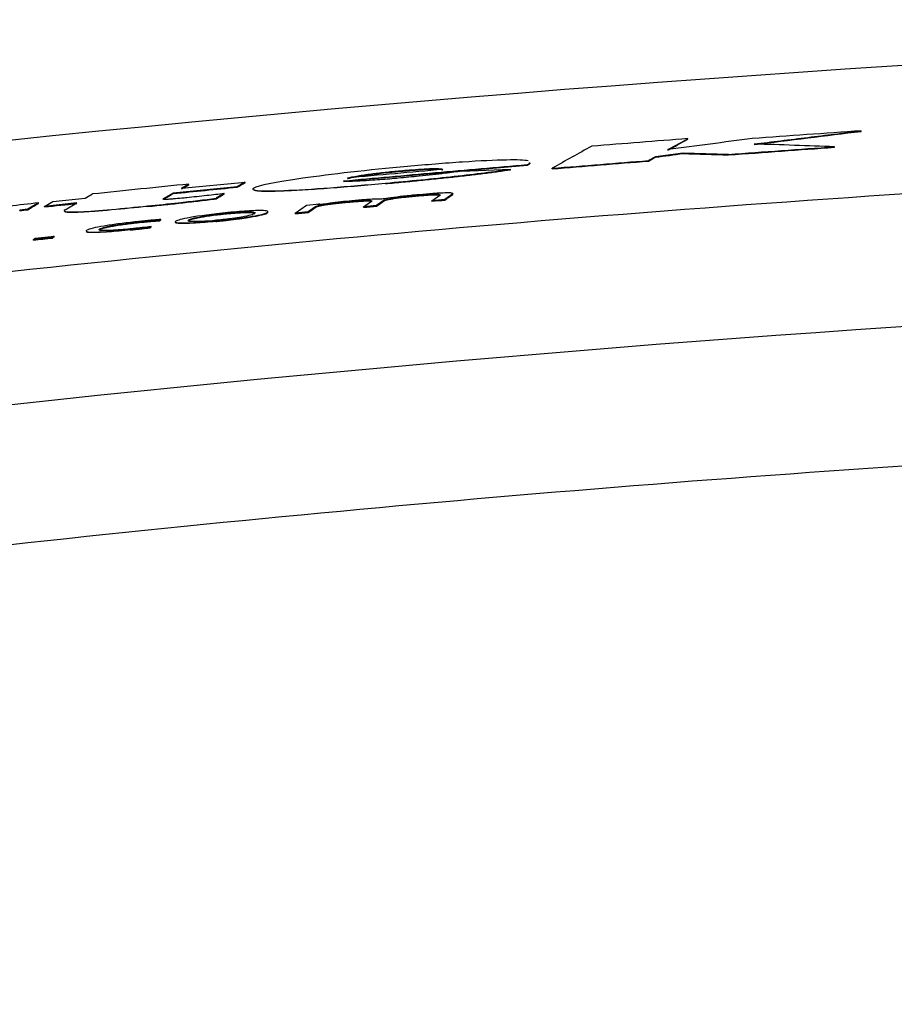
# Model space of a CAD drawing. Header units: millimetres. Extents: x 82 to 1337, y -230 to 1154.
# Tile 10 of 217: x 750 to 766, y 218 to 236. Entities that reach past the tile are written whole.
import ezdxf

# ---------------------------------------------------------------- set-up
doc = ezdxf.new("R2010")
doc.units = ezdxf.units.MM

msp = doc.modelspace()

# ---------------------------------------------------------------- linework, layer by layer
at = {"color": 7, "linetype": 'Continuous', "lineweight": 25}
for p, q in [((765.499, 234.005), (765.499, 234.015)), ((762.241, 233.858), (762.241, 233.868)), ((762.153, 233.598), (761.628, 233.529)), ((762.153, 233.588), (762.153, 233.598)), ((763.005, 233.571), (762.153, 233.598)), ((763.005, 233.561), (763.005, 233.571)), ((764.996, 233.705), (764.996, 233.715)), ((759.217, 233.369), (759.217, 233.379)), ((759.253, 233.422), (759.266, 233.402)), ((759.253, 233.412), (759.266, 233.392)), ((759.266, 233.392), (759.266, 233.402)), ((761.628, 233.529), (761.499, 233.456)), ((761.499, 233.446), (761.499, 233.456)), ((761.628, 233.519), (761.628, 233.529)), ((757.991, 233.257), (758.903, 233.293)), ((758.903, 233.283), (758.903, 233.293)), ((759.688, 233.3), (759.688, 233.31)), ((752.717, 232.935), (753.917, 233.053)), ((752.856, 233.013), (752.717, 232.935)), ((752.856, 233.003), (752.856, 233.013)), ((753.917, 233.053), (753.762, 232.965)), ((753.917, 233.043), (753.917, 233.053)), ((756.551, 233.022), (756.551, 233.032)), ((750.906, 232.749), (751.045, 232.828)), ((752.561, 232.846), (752.375, 232.739)), ((753.762, 232.965), (752.561, 232.846)), ((752.561, 232.836), (752.561, 232.846)), ((753.52, 232.835), (753.369, 232.747)), ((753.52, 232.825), (753.52, 232.835)), ((753.762, 232.955), (753.762, 232.965)), ((757.819, 232.829), (757.67, 232.724)), ((757.819, 232.819), (757.819, 232.829)), ((750.03, 232.66), (749.826, 232.543)), ((750.03, 232.65), (750.03, 232.66)), ((750.14, 232.595), (750.296, 232.684)), ((750.75, 232.659), (750.14, 232.595)), ((750.296, 232.684), (750.906, 232.749)), ((750.526, 232.529), (750.75, 232.659)), ((752.375, 232.729), (752.375, 232.739)), ((753.369, 232.737), (753.369, 232.747)), ((755.069, 232.618), (755.312, 232.641)), ((755.312, 232.641), (755.281, 232.619)), ((755.312, 232.631), (755.312, 232.641)), ((756.142, 232.587), (756.289, 232.692)), ((756.529, 232.711), (756.385, 232.609)), ((756.529, 232.701), (756.529, 232.711)), ((757.147, 232.791), (757.147, 232.801)), ((757.427, 232.702), (757.574, 232.806)), ((757.67, 232.724), (757.427, 232.702)), ((757.427, 232.692), (757.427, 232.702)), ((757.67, 232.714), (757.67, 232.724)), ((749.826, 232.543), (749.674, 232.526)), ((749.674, 232.516), (749.674, 232.526)), ((749.826, 232.533), (749.826, 232.543)), ((750.14, 232.585), (750.14, 232.595)), ((752.079, 232.593), (752.079, 232.603)), ((754.332, 232.472), (754.332, 232.482)), ((754.333, 232.484), (754.336, 232.475)), ((754.336, 232.475), (754.336, 232.485)), ((754.857, 232.468), (755.069, 232.618)), ((755.1, 232.491), (754.857, 232.468)), ((754.857, 232.458), (754.857, 232.468)), ((755.244, 232.593), (755.1, 232.491)), ((755.1, 232.481), (755.1, 232.491)), ((755.244, 232.583), (755.244, 232.593)), ((755.312, 232.631), (755.281, 232.609)), ((756.385, 232.609), (756.142, 232.587)), ((756.142, 232.577), (756.142, 232.587)), ((756.385, 232.599), (756.385, 232.609)), ((751.949, 232.295), (751.949, 232.305)), ((752.31, 232.325), (752.31, 232.335)), ((752.328, 232.339), (752.328, 232.349)), ((752.85, 232.328), (752.849, 232.317)), ((752.85, 232.328), (752.85, 232.338)), ((752.854, 232.33), (752.854, 232.34)), ((753.362, 232.312), (753.362, 232.322)), ((751.176, 232.156), (751.175, 232.147)), ((751.176, 232.156), (751.176, 232.166)), ((751.181, 232.16), (751.181, 232.17)), ((751.753, 232.151), (751.753, 232.161)), ((752.126, 232.194), (752.126, 232.204)), ((752.144, 232.207), (752.144, 232.217)), ((750.29, 232.01), (749.931, 231.972)), ((749.931, 231.972), (749.964, 231.996)), ((749.931, 231.962), (749.931, 231.972)), ((749.964, 231.996), (750.323, 232.034)), ((750.323, 232.034), (750.29, 232.01)), ((750.323, 232.024), (750.29, 232)), ((750.29, 232), (750.29, 232.01)), ((750.323, 232.024), (750.323, 232.034))]:
    msp.add_line(p, q, dxfattribs=at)
at = {"color": 7, "linetype": 'Continuous', "lineweight": 25, "flags": 128}
for points in [[(754.073, 232.937), (754.074, 232.938), (754.075, 232.939)], [(754.089, 232.459), (754.091, 232.46), (754.093, 232.461)], [(754.336, 232.485), (754.334, 232.483), (754.332, 232.482)], [(754.336, 232.475), (754.334, 232.473), (754.332, 232.472)], [(752.328, 232.349), (752.318, 232.341), (752.31, 232.335)], [(752.328, 232.339), (752.318, 232.331), (752.31, 232.325)], [(752.607, 232.313), (752.609, 232.315), (752.611, 232.316)], [(752.854, 232.34), (752.852, 232.339), (752.85, 232.338)], [(752.854, 232.33), (752.852, 232.329), (752.85, 232.328)], [(750.933, 232.142), (750.935, 232.143), (750.937, 232.145)], [(751.181, 232.17), (751.178, 232.168), (751.176, 232.166)], [(751.181, 232.16), (751.178, 232.158), (751.176, 232.156)], [(752.144, 232.217), (752.134, 232.209), (752.126, 232.204)], [(752.144, 232.207), (752.134, 232.199), (752.126, 232.194)]]:
    msp.add_lwpolyline(points, dxfattribs=at)
at = {"color": 7, "linetype": 'Continuous', "lineweight": 25}
for points, knots in [([(706.104, 226.974), (706.104, 226.974), (706.285, 227.013), (707.503, 227.274), (713.381, 228.501), (721.325, 229.98), (746.468, 233.985), (769.648, 235.936), (793.277, 236.122), (800.026, 236.069), (819.06, 235.618), (838.943, 233.961), (862.251, 230.524), (872.22, 228.703), (879.067, 227.273), (880.278, 227.014), (880.463, 226.974)], [0.0831025, 0.0831025, 0.0831025, 0.0831025, 0.0831028, 0.085856, 0.101481, 0.1717935, 0.2030435, 0.4686685, 0.4999594, 0.5311685, 0.5624185, 0.7655435, 0.8124185, 0.898356, 0.913981, 0.916816, 0.916816, 0.916816, 0.916816]), ([(765.499, 234.015), (765.157, 233.991), (764.474, 233.944), (763.791, 233.894), (763.45, 233.869)], [0, 0, 0, 0, 0.500007, 1, 1, 1, 1]), ([(763.486, 233.767), (763.822, 233.809), (764.493, 233.893), (765.164, 233.974), (765.499, 234.015)], [0, 0, 0, 0, 0.500112, 1, 1, 1, 1]), ([(762.241, 233.868), (761.939, 233.845), (761.335, 233.798), (760.732, 233.749), (760.43, 233.725)], [0, 0, 0, 0, 0.499994, 1, 1, 1, 1]), ([(763.45, 233.869), (763.186, 233.835), (762.657, 233.767), (762.129, 233.697), (761.865, 233.662)], [0, 0, 0, 0, 0.499902, 1, 1, 1, 1]), ([(761.865, 233.662), (761.928, 233.696), (762.053, 233.766), (762.178, 233.834), (762.241, 233.868)], [0, 0, 0, 0, 0.500018, 1, 1, 1, 1]), ([(764.996, 233.715), (764.745, 233.724), (764.241, 233.743), (763.738, 233.759), (763.486, 233.767)], [0, 0, 0, 0, 0.500137, 1, 1, 1, 1]), ([(890.992, 221.87), (875.04, 225.795), (858.92, 228.748), (834.49, 231.72), (826.305, 232.467), (816.02, 233.093), (813.96, 233.202), (809.844, 233.39), (807.786, 233.468), (801.613, 233.657), (797.499, 233.72), (785.16, 233.723), (776.94, 233.477), (764.616, 232.734), (760.509, 232.425), (752.298, 231.68), (748.198, 231.246), (727.763, 228.769), (711.584, 225.809), (695.575, 221.87)], [0, 0, 0, 0, 0.25, 0.25, 0.375, 0.375, 0.40625, 0.40625, 0.4375, 0.4375, 0.5, 0.5, 0.625, 0.625, 0.6875, 0.6875, 0.75, 0.75, 1, 1, 1, 1]), ([(760.43, 233.725), (760.306, 233.657), (760.059, 233.521), (759.811, 233.381), (759.688, 233.31)], [0, 0, 0, 0, 0.499964, 1, 1, 1, 1]), ([(763.005, 233.571), (763.336, 233.596), (764, 233.645), (764.664, 233.692), (764.996, 233.715)], [0, 0, 0, 0, 0.499993, 1, 1, 1, 1]), ([(755.766, 233.074), (756.341, 233.126), (757.491, 233.232), (758.641, 233.33), (759.217, 233.379)], [0, 0, 0, 0, 0.500009, 1, 1, 1, 1]), ([(759.233, 233.452), (759.167, 233.464), (759.037, 233.47), (758.618, 233.463), (758.328, 233.449), (757.668, 233.405), (757.32, 233.376), (756.965, 233.345)], [0, 0, 0, 0, 0.25, 0.25, 0.5, 0.5, 0.75, 0.75, 0.75, 0.75]), ([(759.217, 233.379), (759.227, 233.382), (759.236, 233.386), (759.243, 233.39), (759.247, 233.392), (759.251, 233.394), (759.255, 233.396), (759.259, 233.398), (759.262, 233.4), (759.266, 233.402)], [0, 0, 0, 0, 0.464391, 0.464391, 0.464391, 0.732201, 0.732201, 0.732201, 1, 1, 1, 1]), ([(759.217, 233.369), (759.222, 233.37), (759.232, 233.374), (759.249, 233.382), (759.259, 233.388), (759.266, 233.392)], [0, 0, 0, 0, 0.234298, 0.5, 1, 1, 1, 1]), ([(759.688, 233.31), (759.99, 233.335), (760.593, 233.385), (761.197, 233.432), (761.499, 233.456)], [0, 0, 0, 0, 0.5000061, 1, 1, 1, 1]), ([(756.965, 233.345), (756.229, 233.278), (755.522, 233.198), (754.472, 233.048), (754.152, 232.983), (754.075, 232.939)], [0, 0, 0, 0, 0.5, 0.5, 1, 1, 1, 1]), ([(757.628, 233.289), (757.33, 233.263), (756.732, 233.21), (756.135, 233.155), (755.836, 233.127)], [0, 0, 0, 0, 0.4999957, 1, 1, 1, 1]), ([(755.836, 233.127), (755.881, 233.14), (755.948, 233.154), (756.04, 233.17), (756.107, 233.181), (756.191, 233.194), (756.289, 233.207), (756.365, 233.217), (756.452, 233.227), (756.544, 233.237), (756.635, 233.247), (756.734, 233.257), (756.832, 233.266)], [0, 0, 0, 0, 0.348648, 0.348648, 0.348648, 0.603776, 0.603776, 0.603776, 0.801757, 0.801757, 0.801757, 1, 1, 1, 1]), ([(755.836, 233.117), (755.848, 233.12), (755.871, 233.127), (755.915, 233.136), (755.975, 233.148), (756.058, 233.163), (756.174, 233.181), (756.31, 233.2), (756.47, 233.219), (756.616, 233.235), (756.739, 233.247), (756.801, 233.253), (756.832, 233.256)], [0, 0, 0, 0, 0.085531, 0.168276, 0.248614, 0.376947, 0.498483, 0.626232, 0.748709, 0.87372, 0.936839, 1, 1, 1, 1]), ([(756.551, 233.032), (756.999, 233.072), (757.445, 233.116), (758.249, 233.205), (758.607, 233.25), (758.903, 233.293)], [0, 0, 0, 0, 0.5, 0.5, 1, 1, 1, 1]), ([(756.551, 233.022), (756.608, 233.027), (756.721, 233.037), (756.888, 233.053), (757.053, 233.069), (757.273, 233.09), (757.541, 233.118), (757.851, 233.151), (758.145, 233.184), (758.419, 233.218), (758.675, 233.251), (758.827, 233.272), (758.903, 233.283)], [0, 0, 0, 0, 0.0637233, 0.126681, 0.1890254, 0.2509137, 0.3770236, 0.5001613, 0.6236769, 0.7503281, 0.8739271, 1, 1, 1, 1]), ([(757.991, 233.257), (757.89, 233.244), (757.783, 233.23), (757.671, 233.216), (757.523, 233.198), (757.359, 233.18), (757.187, 233.162), (757.059, 233.149), (756.924, 233.136), (756.791, 233.124)], [0, 0, 0, 0, 0.302203, 0.302203, 0.302203, 0.702304, 0.702304, 0.702304, 1, 1, 1, 1]), ([(756.832, 233.266), (756.89, 233.271), (756.948, 233.276), (757.005, 233.28), (757.081, 233.286), (757.155, 233.292), (757.222, 233.296), (757.298, 233.3), (757.366, 233.304), (757.421, 233.305), (757.475, 233.306), (757.517, 233.306), (757.548, 233.305), (757.604, 233.303), (757.627, 233.297), (757.628, 233.289)], [0, 0, 0, 0, 0.124179, 0.124179, 0.124179, 0.289929, 0.289929, 0.289929, 0.477777, 0.477777, 0.477777, 0.663523, 0.663523, 0.663523, 1, 1, 1, 1]), ([(756.832, 233.256), (756.862, 233.258), (756.922, 233.264), (757.009, 233.271), (757.092, 233.277), (757.198, 233.285), (757.322, 233.292), (757.442, 233.296), (757.531, 233.296), (757.588, 233.293), (757.621, 233.287), (757.626, 233.282), (757.628, 233.279)], [0, 0, 0, 0, 0.06549, 0.128409, 0.189441, 0.249335, 0.374114, 0.499326, 0.619944, 0.749188, 0.870135, 1, 1, 1, 1]), ([(752.856, 233.013), (752.554, 232.983), (751.95, 232.922), (751.347, 232.859), (751.045, 232.828)], [0, 0, 0, 0, 0.499998, 1, 1, 1, 1]), ([(754.073, 232.937), (754.036, 232.916), (754.052, 232.9), (754.235, 232.883), (754.405, 232.883), (754.881, 232.902), (755.186, 232.921), (755.853, 232.971), (756.198, 233), (756.551, 233.032)], [0, 0, 0, 0, 0.25, 0.25, 0.5, 0.5, 0.75, 0.75, 1, 1, 1, 1]), ([(756.551, 233.022), (756.199, 232.991), (755.669, 232.945), (755.036, 232.902), (754.625, 232.88), (754.322, 232.873), (754.088, 232.879), (754.093, 232.9), (754.096, 232.913)], [0, 0, 0, 0, 0.270772, 0.407689, 0.543431, 0.679232, 0.815857, 1, 1, 1, 1]), ([(756.791, 233.124), (756.752, 233.12), (756.714, 233.117), (756.675, 233.113), (756.553, 233.103), (756.429, 233.093), (756.315, 233.085), (756.227, 233.079), (756.144, 233.074), (756.073, 233.07), (756.003, 233.067), (755.942, 233.065), (755.896, 233.065), (755.827, 233.065), (755.787, 233.068), (755.766, 233.074)], [0, 0, 0, 0, 0.077672, 0.077672, 0.077672, 0.328956, 0.328956, 0.328956, 0.521526, 0.521526, 0.521526, 0.713992, 0.713992, 0.713992, 1, 1, 1, 1]), ([(753.52, 232.835), (753.414, 232.822), (753.304, 232.809), (753.191, 232.797), (753.13, 232.79), (753.068, 232.783), (753.005, 232.776), (752.942, 232.77), (752.879, 232.763), (752.816, 232.757)], [0, 0, 0, 0, 0.481037, 0.481037, 0.481037, 0.74037, 0.74037, 0.74037, 1, 1, 1, 1]), ([(757.147, 232.801), (757.164, 232.803), (757.18, 232.804), (757.196, 232.806), (757.245, 232.81), (757.294, 232.814), (757.339, 232.817), (757.377, 232.819), (757.412, 232.821), (757.442, 232.822), (757.472, 232.823), (757.497, 232.824), (757.516, 232.823), (757.539, 232.823), (757.554, 232.822), (757.564, 232.82), (757.582, 232.817), (757.582, 232.812), (757.574, 232.806)], [0, 0, 0, 0, 0.056987, 0.056987, 0.056987, 0.228152, 0.228152, 0.228152, 0.371925, 0.371925, 0.371925, 0.515035, 0.515035, 0.515035, 0.684555, 0.684555, 0.684555, 1, 1, 1, 1]), ([(757.819, 232.829), (757.821, 232.83), (757.822, 232.831), (757.823, 232.833), (757.826, 232.838), (757.819, 232.842), (757.793, 232.845), (757.778, 232.847), (757.755, 232.848), (757.725, 232.848), (757.693, 232.847), (757.651, 232.846), (757.603, 232.844), (757.556, 232.842), (757.501, 232.839), (757.444, 232.835), (757.363, 232.829), (757.276, 232.822), (757.191, 232.814)], [0, 0, 0, 0, 0.056276, 0.056276, 0.056276, 0.303982, 0.303982, 0.303982, 0.453875, 0.453875, 0.453875, 0.613803, 0.613803, 0.613803, 0.772797, 0.772797, 0.772797, 1, 1, 1, 1]), ([(750.03, 232.66), (749.656, 232.621), (749.276, 232.575), (748.672, 232.488), (748.451, 232.448), (748.28, 232.413)], [0, 0, 0, 0, 0.5, 0.5, 1, 1, 1, 1]), ([(752.079, 232.603), (752.272, 232.622), (752.467, 232.643), (752.657, 232.664), (752.78, 232.677), (752.903, 232.691), (753.022, 232.705), (753.141, 232.719), (753.257, 232.733), (753.369, 232.747)], [0, 0, 0, 0, 0.434686, 0.434686, 0.434686, 0.717145, 0.717145, 0.717145, 1, 1, 1, 1]), ([(752.079, 232.593), (752.136, 232.598), (752.249, 232.61), (752.418, 232.628), (752.582, 232.645), (752.746, 232.663), (752.906, 232.682), (753.066, 232.7), (753.22, 232.719), (753.32, 232.731), (753.369, 232.737)], [0, 0, 0, 0, 0.128121, 0.254085, 0.378265, 0.501046, 0.626956, 0.750518, 0.876769, 1, 1, 1, 1]), ([(752.816, 232.757), (752.784, 232.754), (752.753, 232.75), (752.722, 232.747), (752.67, 232.743), (752.617, 232.738), (752.568, 232.734), (752.538, 232.732), (752.509, 232.73), (752.484, 232.728), (752.455, 232.726), (752.431, 232.726), (752.414, 232.726), (752.397, 232.726), (752.386, 232.726), (752.379, 232.728), (752.365, 232.73), (752.367, 232.734), (752.375, 232.739)], [0, 0, 0, 0, 0.115565, 0.115565, 0.115565, 0.311593, 0.311593, 0.311593, 0.434301, 0.434301, 0.434301, 0.577721, 0.577721, 0.577721, 0.718778, 0.718778, 0.718778, 1, 1, 1, 1]), ([(755.244, 232.593), (755.249, 232.597), (755.26, 232.601), (755.278, 232.606), (755.299, 232.612), (755.33, 232.618), (755.37, 232.625), (755.407, 232.631), (755.452, 232.638), (755.503, 232.645), (755.554, 232.652), (755.611, 232.659), (755.672, 232.666), (755.732, 232.673), (755.798, 232.679), (755.862, 232.685)], [0, 0, 0, 0, 0.183701, 0.183701, 0.183701, 0.404476, 0.404476, 0.404476, 0.605604, 0.605604, 0.605604, 0.802683, 0.802683, 0.802683, 1, 1, 1, 1]), ([(755.244, 232.583), (755.247, 232.585), (755.253, 232.588), (755.272, 232.595), (755.303, 232.602), (755.351, 232.612), (755.449, 232.628), (755.583, 232.646), (755.719, 232.661), (755.8, 232.669), (755.842, 232.673), (755.862, 232.675)], [0, 0, 0, 0, 0.085333, 0.168354, 0.249857, 0.376947, 0.500334, 0.749117, 0.874192, 0.937268, 1, 1, 1, 1]), ([(755.923, 232.7), (755.853, 232.693), (755.782, 232.686), (755.714, 232.679), (755.642, 232.671), (755.573, 232.663), (755.512, 232.655), (755.418, 232.642), (755.341, 232.63), (755.281, 232.619)], [0, 0, 0, 0, 0.265791, 0.265791, 0.265791, 0.552278, 0.552278, 0.552278, 1, 1, 1, 1]), ([(755.862, 232.685), (755.879, 232.687), (755.895, 232.688), (755.911, 232.69), (755.96, 232.694), (756.009, 232.698), (756.054, 232.701), (756.092, 232.704), (756.127, 232.706), (756.157, 232.707), (756.187, 232.708), (756.212, 232.708), (756.231, 232.708), (756.254, 232.708), (756.269, 232.707), (756.278, 232.705), (756.296, 232.702), (756.297, 232.697), (756.289, 232.692)], [0, 0, 0, 0, 0.057133, 0.057133, 0.057133, 0.228304, 0.228304, 0.228304, 0.372052, 0.372052, 0.372052, 0.515139, 0.515139, 0.515139, 0.684622, 0.684622, 0.684622, 1, 1, 1, 1]), ([(755.862, 232.675), (755.887, 232.677), (755.934, 232.682), (756.005, 232.687), (756.083, 232.693), (756.163, 232.697), (756.228, 232.699), (756.269, 232.697), (756.289, 232.693), (756.296, 232.688), (756.291, 232.684), (756.289, 232.682)], [0, 0, 0, 0, 0.086206, 0.166729, 0.250491, 0.374443, 0.500617, 0.618413, 0.750336, 0.86872, 1, 1, 1, 1]), ([(756.483, 232.729), (756.465, 232.73), (756.442, 232.731), (756.411, 232.731), (756.382, 232.731), (756.346, 232.73), (756.305, 232.728), (756.263, 232.726), (756.214, 232.723), (756.163, 232.72), (756.087, 232.714), (756.004, 232.707), (755.923, 232.7)], [0, 0, 0, 0, 0.233142, 0.233142, 0.233142, 0.45239, 0.45239, 0.45239, 0.672069, 0.672069, 0.672069, 1, 1, 1, 1]), ([(757.191, 232.814), (757.159, 232.811), (757.128, 232.809), (757.097, 232.806), (757.005, 232.797), (756.913, 232.787), (756.83, 232.778), (756.745, 232.768), (756.667, 232.757), (756.602, 232.748), (756.558, 232.741), (756.518, 232.735), (756.483, 232.729)], [0, 0, 0, 0, 0.10846, 0.10846, 0.10846, 0.435159, 0.435159, 0.435159, 0.77279, 0.77279, 0.77279, 1, 1, 1, 1]), ([(756.529, 232.711), (756.534, 232.715), (756.546, 232.719), (756.563, 232.724), (756.584, 232.73), (756.615, 232.736), (756.655, 232.743), (756.692, 232.749), (756.737, 232.756), (756.789, 232.763), (756.839, 232.769), (756.896, 232.776), (756.957, 232.783), (757.018, 232.789), (757.083, 232.796), (757.147, 232.801)], [0, 0, 0, 0, 0.184007, 0.184007, 0.184007, 0.404724, 0.404724, 0.404724, 0.605766, 0.605766, 0.605766, 0.802764, 0.802764, 0.802764, 1, 1, 1, 1]), ([(756.529, 232.701), (756.532, 232.703), (756.538, 232.707), (756.557, 232.713), (756.588, 232.72), (756.636, 232.73), (756.734, 232.746), (756.868, 232.763), (757.004, 232.778), (757.085, 232.786), (757.127, 232.79), (757.147, 232.791)], [0, 0, 0, 0, 0.085335, 0.168356, 0.249857, 0.376951, 0.500334, 0.749116, 0.874191, 0.937267, 1, 1, 1, 1]), ([(757.147, 232.791), (757.172, 232.794), (757.22, 232.798), (757.29, 232.803), (757.368, 232.809), (757.448, 232.813), (757.513, 232.814), (757.554, 232.812), (757.574, 232.808), (757.581, 232.803), (757.577, 232.799), (757.574, 232.796)], [0, 0, 0, 0, 0.086205, 0.166729, 0.250491, 0.374437, 0.500619, 0.618415, 0.750339, 0.868723, 1, 1, 1, 1]), ([(750.526, 232.529), (750.502, 232.515), (750.498, 232.503), (750.576, 232.489), (750.667, 232.487), (750.971, 232.502), (751.181, 232.518), (751.624, 232.557), (751.85, 232.579), (752.079, 232.603)], [0, 0, 0, 0, 0.25, 0.25, 0.5, 0.5, 0.75, 0.75, 1, 1, 1, 1]), ([(752.079, 232.593), (751.85, 232.57), (751.506, 232.535), (751.079, 232.5), (750.803, 232.482), (750.623, 232.478), (750.516, 232.484), (750.526, 232.497), (750.531, 232.504)], [0, 0, 0, 0, 0.282187, 0.424471, 0.564983, 0.706091, 0.84832, 1, 1, 1, 1]), ([(753.587, 232.478), (753.297, 232.45), (753.04, 232.414), (752.718, 232.357), (752.636, 232.334), (752.611, 232.316)], [0, 0, 0, 0, 0.5, 0.5, 1, 1, 1, 1]), ([(752.854, 232.34), (752.865, 232.348), (752.888, 232.358), (752.926, 232.368), (752.965, 232.379), (753.02, 232.391), (753.097, 232.405), (753.145, 232.413), (753.203, 232.422), (753.271, 232.432), (753.313, 232.438), (753.359, 232.444), (753.409, 232.45), (753.458, 232.455), (753.512, 232.461), (753.565, 232.466)], [0, 0, 0, 0, 0.284946, 0.284946, 0.284946, 0.58303, 0.58303, 0.58303, 0.769179, 0.769179, 0.769179, 0.88403, 0.88403, 0.88403, 1, 1, 1, 1]), ([(752.854, 232.33), (752.858, 232.333), (752.866, 232.338), (752.886, 232.346), (752.916, 232.356), (752.963, 232.368), (753.034, 232.383), (753.126, 232.4), (753.245, 232.419), (753.368, 232.435), (753.465, 232.446), (753.522, 232.452), (753.551, 232.455), (753.565, 232.456)], [0, 0, 0, 0, 0.085294, 0.16817, 0.248906, 0.377918, 0.498704, 0.623844, 0.748779, 0.87394, 0.936924, 0.968765, 1, 1, 1, 1]), ([(753.362, 232.322), (753.408, 232.326), (753.454, 232.331), (753.498, 232.336), (753.582, 232.345), (753.663, 232.354), (753.736, 232.364), (753.827, 232.376), (753.91, 232.388), (753.98, 232.399), (754.069, 232.413), (754.14, 232.426), (754.194, 232.438), (754.271, 232.455), (754.315, 232.47), (754.332, 232.482)], [0, 0, 0, 0, 0.079329, 0.079329, 0.079329, 0.22878, 0.22878, 0.22878, 0.416084, 0.416084, 0.416084, 0.655842, 0.655842, 0.655842, 1, 1, 1, 1]), ([(753.362, 232.312), (753.386, 232.314), (753.433, 232.319), (753.503, 232.326), (753.584, 232.335), (753.673, 232.346), (753.798, 232.362), (753.936, 232.381), (754.07, 232.403), (754.176, 232.424), (754.253, 232.442), (754.307, 232.458), (754.324, 232.468), (754.332, 232.472)], [0, 0, 0, 0, 0.041338, 0.08291, 0.12515, 0.187144, 0.250603, 0.375736, 0.50053, 0.622159, 0.749579, 0.872452, 1, 1, 1, 1]), ([(754.089, 232.459), (754.078, 232.451), (754.055, 232.442), (754.017, 232.431), (753.979, 232.42), (753.923, 232.408), (753.846, 232.395), (753.798, 232.386), (753.74, 232.377), (753.672, 232.368), (753.63, 232.362), (753.584, 232.356), (753.534, 232.35), (753.485, 232.344), (753.431, 232.338), (753.378, 232.333)], [0, 0, 0, 0, 0.284915, 0.284915, 0.284915, 0.5829, 0.5829, 0.5829, 0.769037, 0.769037, 0.769037, 0.883961, 0.883961, 0.883961, 1, 1, 1, 1]), ([(753.565, 232.466), (753.787, 232.488), (753.957, 232.494), (754.103, 232.486), (754.112, 232.475), (754.093, 232.461)], [0, 0, 0, 0, 0.5, 0.5, 1, 1, 1, 1]), ([(753.565, 232.456), (753.583, 232.458), (753.619, 232.462), (753.672, 232.466), (753.732, 232.471), (753.795, 232.475), (753.879, 232.479), (753.964, 232.482), (754.057, 232.48), (754.087, 232.474), (754.096, 232.469), (754.096, 232.469)], [0, 0, 0, 0, 0.055429, 0.110892, 0.167558, 0.248939, 0.334938, 0.501639, 0.667666, 0.999271, 1, 1, 1, 1]), ([(754.336, 232.485), (754.339, 232.487), (754.342, 232.49), (754.343, 232.492), (754.348, 232.502), (754.332, 232.509), (754.285, 232.513), (754.254, 232.516), (754.207, 232.517), (754.143, 232.516), (754.102, 232.515), (754.051, 232.513), (753.994, 232.51), (753.937, 232.507), (753.872, 232.503), (753.803, 232.497), (753.734, 232.492), (753.66, 232.485), (753.587, 232.478)], [0, 0, 0, 0, 0.076682, 0.076682, 0.076682, 0.385238, 0.385238, 0.385238, 0.592447, 0.592447, 0.592447, 0.727835, 0.727835, 0.727835, 0.863914, 0.863914, 0.863914, 1, 1, 1, 1]), ([(751.971, 232.317), (751.927, 232.312), (751.883, 232.308), (751.84, 232.303), (751.727, 232.29), (751.617, 232.277), (751.519, 232.264), (751.422, 232.251), (751.334, 232.237), (751.261, 232.225), (751.176, 232.211), (751.108, 232.197), (751.058, 232.186), (750.99, 232.17), (750.953, 232.156), (750.937, 232.145)], [0, 0, 0, 0, 0.073726, 0.073726, 0.073726, 0.269029, 0.269029, 0.269029, 0.462806, 0.462806, 0.462806, 0.691454, 0.691454, 0.691454, 1, 1, 1, 1]), ([(751.181, 232.17), (751.189, 232.176), (751.201, 232.182), (751.22, 232.188), (751.251, 232.199), (751.301, 232.211), (751.374, 232.225), (751.426, 232.235), (751.49, 232.246), (751.566, 232.257), (751.619, 232.265), (751.679, 232.273), (751.743, 232.281), (751.808, 232.289), (751.879, 232.298), (751.949, 232.305)], [0, 0, 0, 0, 0.180321, 0.180321, 0.180321, 0.4863, 0.4863, 0.4863, 0.700621, 0.700621, 0.700621, 0.849161, 0.849161, 0.849161, 1, 1, 1, 1]), ([(751.181, 232.16), (751.185, 232.163), (751.194, 232.168), (751.215, 232.176), (751.248, 232.187), (751.299, 232.2), (751.38, 232.217), (751.484, 232.235), (751.594, 232.252), (751.694, 232.265), (751.776, 232.275), (751.861, 232.285), (751.92, 232.292), (751.949, 232.295)], [0, 0, 0, 0, 0.085906, 0.168593, 0.248407, 0.377095, 0.498035, 0.623192, 0.748244, 0.812375, 0.873906, 0.938384, 1, 1, 1, 1]), ([(751.949, 232.305), (752.005, 232.31), (752.061, 232.316), (752.116, 232.32), (752.149, 232.323), (752.183, 232.326), (752.215, 232.329), (752.248, 232.331), (752.279, 232.333), (752.31, 232.335)], [0, 0, 0, 0, 0.441663, 0.441663, 0.441663, 0.716943, 0.716943, 0.716943, 1, 1, 1, 1]), ([(751.949, 232.295), (751.97, 232.297), (752.013, 232.301), (752.077, 232.307), (752.148, 232.313), (752.227, 232.32), (752.282, 232.323), (752.31, 232.325)], [0, 0, 0, 0, 0.169264, 0.335809, 0.501342, 0.745767, 1, 1, 1, 1]), ([(752.328, 232.349), (752.286, 232.346), (752.24, 232.342), (752.193, 232.338), (752.157, 232.335), (752.12, 232.331), (752.083, 232.328), (752.046, 232.324), (752.008, 232.321), (751.971, 232.317)], [0, 0, 0, 0, 0.392385, 0.392385, 0.392385, 0.696309, 0.696309, 0.696309, 1, 1, 1, 1]), ([(752.607, 232.313), (752.604, 232.311), (752.601, 232.308), (752.6, 232.306), (752.595, 232.297), (752.611, 232.289), (752.658, 232.285), (752.689, 232.283), (752.736, 232.282), (752.8, 232.283), (752.843, 232.284), (752.894, 232.286), (752.951, 232.289), (753.009, 232.292), (753.075, 232.297), (753.144, 232.302), (753.214, 232.308), (753.289, 232.314), (753.362, 232.322)], [0, 0, 0, 0, 0.073885, 0.073885, 0.073885, 0.380994, 0.380994, 0.380994, 0.589362, 0.589362, 0.589362, 0.726147, 0.726147, 0.726147, 0.863039, 0.863039, 0.863039, 1, 1, 1, 1]), ([(753.362, 232.312), (753.295, 232.305), (753.159, 232.293), (752.976, 232.28), (752.829, 232.273), (752.687, 232.271), (752.604, 232.278), (752.609, 232.29), (752.61, 232.294)], [0, 0, 0, 0, 0.140328, 0.280664, 0.421255, 0.561475, 0.840681, 1, 1, 1, 1]), ([(753.378, 232.333), (753.156, 232.311), (752.986, 232.305), (752.84, 232.313), (752.831, 232.324), (752.85, 232.338)], [0, 0, 0, 0, 0.5, 0.5, 1, 1, 1, 1]), ([(750.933, 232.142), (750.917, 232.13), (750.921, 232.121), (750.964, 232.115), (750.99, 232.112), (751.03, 232.111), (751.087, 232.112), (751.131, 232.113), (751.186, 232.115), (751.25, 232.118), (751.319, 232.123), (751.401, 232.129), (751.487, 232.136), (751.572, 232.143), (751.663, 232.152), (751.753, 232.161)], [0, 0, 0, 0, 0.331408, 0.331408, 0.331408, 0.526956, 0.526956, 0.526956, 0.675034, 0.675034, 0.675034, 0.838126, 0.838126, 0.838126, 1, 1, 1, 1]), ([(751.753, 232.151), (751.683, 232.144), (751.544, 232.13), (751.348, 232.114), (751.181, 232.104), (751.018, 232.1), (750.929, 232.105), (750.934, 232.118), (750.936, 232.122)], [0, 0, 0, 0, 0.141276, 0.282134, 0.422991, 0.564156, 0.844552, 1, 1, 1, 1]), ([(751.787, 232.174), (751.776, 232.173), (751.764, 232.172), (751.753, 232.171), (751.693, 232.165), (751.633, 232.159), (751.576, 232.155), (751.512, 232.15), (751.451, 232.145), (751.401, 232.143), (751.351, 232.14), (751.309, 232.139), (751.277, 232.139), (751.239, 232.139), (751.212, 232.141), (751.195, 232.143), (751.163, 232.148), (751.162, 232.157), (751.176, 232.166)], [0, 0, 0, 0, 0.024532, 0.024532, 0.024532, 0.158875, 0.158875, 0.158875, 0.314141, 0.314141, 0.314141, 0.467851, 0.467851, 0.467851, 0.651604, 0.651604, 0.651604, 1, 1, 1, 1]), ([(751.753, 232.161), (751.807, 232.166), (751.862, 232.172), (751.915, 232.178), (751.952, 232.182), (751.988, 232.187), (752.023, 232.191), (752.059, 232.195), (752.093, 232.199), (752.126, 232.204)], [0, 0, 0, 0, 0.420397, 0.420397, 0.420397, 0.710303, 0.710303, 0.710303, 1, 1, 1, 1]), ([(751.753, 232.151), (751.786, 232.154), (751.851, 232.161), (751.946, 232.172), (752.039, 232.183), (752.097, 232.19), (752.126, 232.194)], [0, 0, 0, 0, 0.2551773, 0.5010322, 0.7475049, 1, 1, 1, 1]), ([(752.144, 232.217), (752.092, 232.21), (752.036, 232.202), (751.978, 232.195), (751.948, 232.192), (751.916, 232.188), (751.884, 232.185), (751.852, 232.181), (751.819, 232.178), (751.787, 232.174)], [0, 0, 0, 0, 0.485859, 0.485859, 0.485859, 0.742857, 0.742857, 0.742857, 1, 1, 1, 1]), ([(888.964, 219.801), (887.987, 220.038), (887.007, 220.272), (885.048, 220.731), (882.109, 221.408), (875.236, 222.912), (861.438, 225.612), (849.521, 227.397), (837.543, 228.831), (833.541, 229.25), (825.516, 229.969), (821.492, 230.269), (813.439, 230.75), (809.41, 230.93), (801.346, 231.17), (797.31, 231.23), (777.162, 231.23), (761.117, 230.273), (741.152, 227.89), (737.164, 227.354), (729.195, 226.162), (725.213, 225.506), (717.279, 224.076), (711.348, 222.916), (704.464, 221.41), (701.521, 220.731), (699.561, 220.272), (698.58, 220.038), (697.603, 219.801)], [0, 0, 0, 0, 0.015625, 0.015625, 0.03125, 0.0625, 0.125, 0.25, 0.25, 0.3125, 0.3125, 0.375, 0.375, 0.4375, 0.4375, 0.5, 0.5, 0.75, 0.75, 0.8125, 0.8125, 0.875, 0.875, 0.9375, 0.96875, 0.984375, 0.984375, 1, 1, 1, 1]), ([(886.968, 217.596), (886.302, 217.754), (884.969, 218.07), (882.967, 218.531), (880.964, 218.982), (878.959, 219.422), (876.952, 219.853), (874.943, 220.273), (872.933, 220.683), (870.92, 221.082), (868.906, 221.471), (866.89, 221.851), (864.872, 222.219), (862.853, 222.578), (860.832, 222.926), (858.809, 223.264), (856.784, 223.592), (854.757, 223.909), (852.729, 224.216), (850.699, 224.513), (848.667, 224.8), (846.633, 225.076), (844.597, 225.342), (842.56, 225.598), (837.281, 226.233), (828.749, 227.113), (816.943, 227.98), (805.118, 228.5), (793.29, 228.673), (781.472, 228.501), (769.677, 227.983), (757.901, 227.12), (748.761, 226.18), (742.242, 225.382), (738.332, 224.864), (734.429, 224.308), (730.533, 223.715), (726.643, 223.084), (722.759, 222.414), (718.882, 221.707), (715.012, 220.962), (711.148, 220.179), (707.291, 219.358), (703.44, 218.501), (700.879, 217.898), (699.598, 217.596)], [0, 0, 0, 0, 0.010867, 0.021732, 0.032593, 0.043451, 0.054308, 0.065162, 0.076014, 0.086865, 0.097714, 0.108563, 0.119411, 0.130258, 0.141105, 0.151953, 0.162801, 0.173649, 0.184499, 0.19535, 0.206202, 0.217057, 0.227913, 0.238772, 0.249633, 0.312264, 0.374835, 0.437401, 0.500018, 0.562473, 0.62488, 0.687295, 0.74977, 0.770635, 0.791491, 0.81234, 0.833184, 0.854025, 0.874865, 0.895707, 0.916551, 0.937401, 0.958257, 0.979123, 1, 1, 1, 1])]:
    msp.add_open_spline(points, degree=3, knots=knots, dxfattribs=at)
for points in [[(763.486, 233.757), (764.157, 233.841), (764.828, 233.924), (765.499, 234.005)], [(761.865, 233.652), (761.99, 233.721), (762.116, 233.79), (762.241, 233.858)], [(761.628, 233.519), (761.803, 233.542), (761.978, 233.565), (762.153, 233.588)], [(762.153, 233.588), (762.437, 233.58), (762.721, 233.571), (763.005, 233.561)], [(763.005, 233.561), (763.668, 233.611), (764.332, 233.659), (764.996, 233.705)], [(759.688, 233.3), (760.291, 233.35), (760.895, 233.399), (761.499, 233.446)], [(761.499, 233.446), (761.542, 233.471), (761.585, 233.495), (761.628, 233.519)], [(755.766, 233.064), (756.916, 233.17), (758.066, 233.272), (759.217, 233.369)], [(753.762, 232.955), (753.814, 232.985), (753.865, 233.014), (753.917, 233.043)], [(752.375, 232.729), (752.437, 232.765), (752.499, 232.8), (752.561, 232.836)], [(752.561, 232.836), (752.961, 232.876), (753.362, 232.916), (753.762, 232.955)], [(752.717, 232.925), (752.763, 232.951), (752.81, 232.977), (752.856, 233.003)], [(753.369, 232.737), (753.419, 232.767), (753.47, 232.796), (753.52, 232.825)], [(749.826, 232.533), (749.894, 232.572), (749.962, 232.611), (750.03, 232.65)], [(750.14, 232.585), (750.343, 232.607), (750.547, 232.628), (750.75, 232.649)], [(756.385, 232.599), (756.433, 232.633), (756.481, 232.667), (756.529, 232.701)], [(757.427, 232.692), (757.508, 232.699), (757.589, 232.706), (757.67, 232.714)], [(757.67, 232.714), (757.72, 232.749), (757.769, 232.784), (757.819, 232.819)], [(749.674, 232.516), (749.725, 232.522), (749.775, 232.527), (749.826, 232.533)], [(754.857, 232.458), (754.938, 232.465), (755.019, 232.473), (755.1, 232.481)], [(755.1, 232.481), (755.148, 232.515), (755.196, 232.549), (755.244, 232.583)], [(756.142, 232.577), (756.223, 232.584), (756.304, 232.592), (756.385, 232.599)], [(749.931, 231.962), (750.051, 231.975), (750.17, 231.988), (750.29, 232)]]:
    msp.add_open_spline(points, degree=3, dxfattribs=at)

doc.saveas('drawing.dxf')
